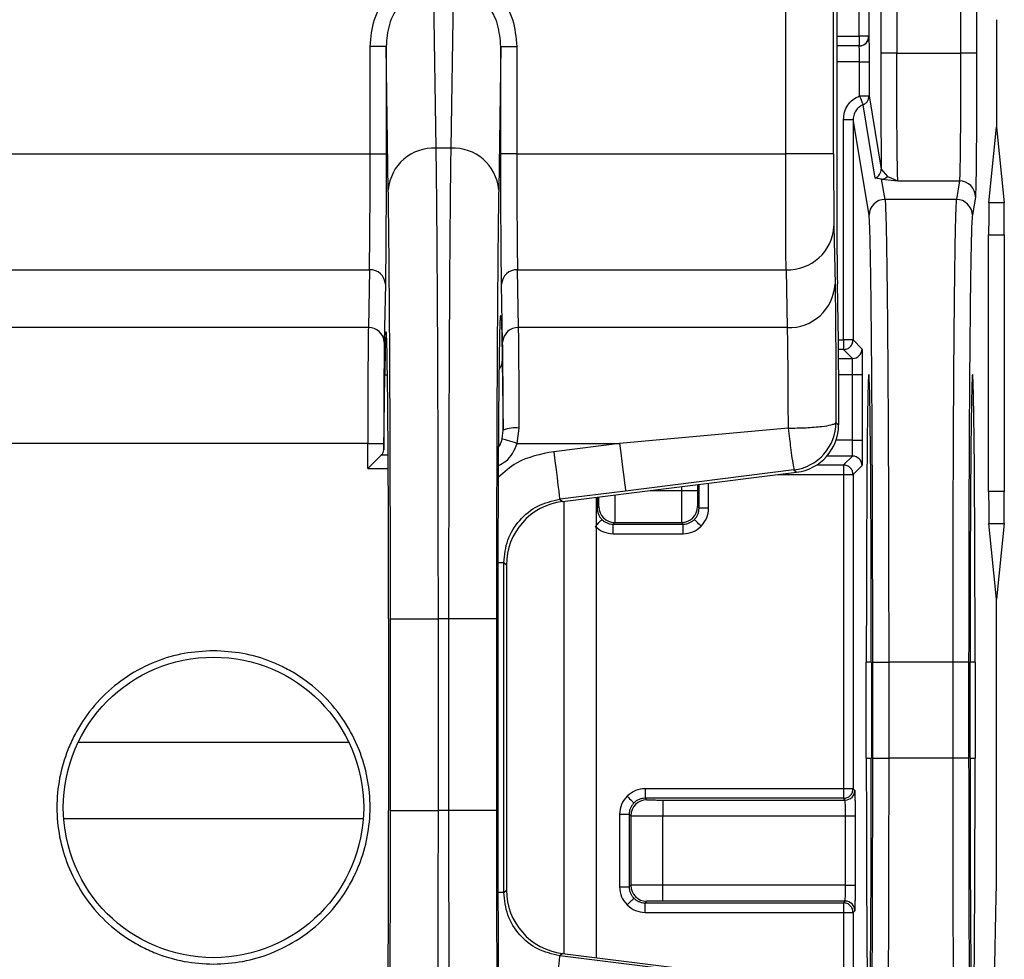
# Model space of a CAD drawing. Extents: x 897.4 to 914.4, y -8.5 to 2.5.
# Tile 87 of 102: x 908.414 to 909.021, y -1.948 to -1.369. Entities that reach past the tile are written whole.
import ezdxf

# ---------------------------------------------------------------- set-up
doc = ezdxf.new("R2010")
doc.units = 0
doc.header["$LTSCALE"] = 4
doc.header["$MEASUREMENT"] = 0
doc.layers.get('0').update_dxf_attribs({"linetype": 'CONTINUOUS'})

msp = doc.modelspace()

# ---------------------------------------------------------------- linework, layer by layer
for p, q in [((908.91536, -1.45201), (908.91536, -0.59982)), ((908.88584, -1.45201), (908.88584, -0.60084)), ((908.9176, -1.51413), (908.9176, -0.97835)), ((908.93701, -1.02968), (908.93701, -1.37958)), ((908.93111, -1.37958), (908.93111, -1.03558)), ((908.94443, -1.0557), (908.94443, -1.39008)), ((908.95428, -1.0557), (908.95428, -1.39008)), ((908.99366, -1.0557), (908.99366, -1.39008)), ((909.0035, -1.0557), (909.0035, -1.39008)), ((908.67046, -1.44858), (908.66896, -1.34913)), ((908.68094, -1.34913), (908.67944, -1.44858)), ((909.01575, -1.36938), (909.01575, -1.43546)), ((908.9176, -1.37958), (908.93111, -1.37958)), ((908.93701, -1.37958), (908.93111, -1.37958)), ((908.93111, -1.37958), (908.93111, -1.38549)), ((908.93701, -1.37958), (908.93709, -1.37967)), ((908.6396, -1.38587), (908.62976, -1.38587)), ((908.62976, -1.45201), (908.62976, -1.38587)), ((908.6396, -1.38587), (908.6396, -1.45201)), ((908.64094, -1.47415), (908.6396, -1.38587)), ((908.7103, -1.38587), (908.70897, -1.47415)), ((908.7103, -1.45201), (908.7103, -1.38587)), ((908.7103, -1.38587), (908.72014, -1.38587)), ((908.72014, -1.38587), (908.72014, -1.45201)), ((908.93111, -1.38549), (908.9176, -1.38549)), ((908.93119, -1.38557), (908.9176, -1.38557)), ((908.93119, -1.38557), (908.93111, -1.38549)), ((908.93133, -1.39541), (908.9176, -1.39541)), ((908.93133, -1.41628), (908.93133, -1.39541)), ((908.93133, -1.39541), (908.93723, -1.39541)), ((908.93723, -1.39541), (908.93723, -1.41628)), ((908.95428, -1.39008), (908.94443, -1.39008)), ((908.95428, -1.39008), (908.99366, -1.39008)), ((909.0035, -1.39008), (908.99366, -1.39008)), ((908.93133, -1.41628), (908.93723, -1.41628)), ((908.93723, -1.41628), (908.94475, -1.46142)), ((908.94105, -1.46689), (908.93354, -1.42174)), ((908.92148, -1.43089), (908.92739, -1.43089)), ((908.92148, -1.56661), (908.92148, -1.43089)), ((908.92739, -1.43089), (908.92739, -1.56661)), ((908.93721, -1.48986), (908.92739, -1.43089)), ((909.01108, -1.48225), (909.01575, -1.43546)), ((909.01575, -1.43546), (909.02042, -1.48225)), ((908.67944, -1.44858), (908.67046, -1.44858)), ((908.1806, -1.45201), (908.62976, -1.45201)), ((908.62976, -1.45201), (908.6396, -1.45201)), ((908.72014, -1.45201), (908.7103, -1.45201)), ((908.72014, -1.45201), (908.88584, -1.45201)), ((908.91536, -1.45201), (908.88584, -1.45201)), ((908.94475, -1.46142), (908.94865, -1.46595)), ((908.94497, -1.46753), (908.94105, -1.46689)), ((908.94705, -1.48003), (908.94497, -1.46753)), ((908.94497, -1.46753), (908.95501, -1.46871)), ((908.94865, -1.46595), (908.95501, -1.46871)), ((908.95501, -1.46871), (908.99293, -1.46871)), ((908.99293, -1.46871), (908.99104, -1.48003)), ((908.99104, -1.48003), (908.94705, -1.48003)), ((909.00277, -1.47854), (909.00088, -1.48986)), ((909.02042, -1.48225), (909.01108, -1.48225)), ((908.91561, -1.49661), (908.91628, -1.53223)), ((909.01093, -1.65996), (909.01093, -1.50186)), ((909.01093, -1.50186), (909.02057, -1.50186)), ((909.02057, -1.50186), (909.02057, -1.65996)), ((908.18035, -1.52337), (908.62932, -1.52337)), ((908.62932, -1.52337), (908.62865, -1.55899)), ((908.72059, -1.52337), (908.88609, -1.52337)), ((908.72125, -1.55899), (908.72059, -1.52337)), ((908.88609, -1.52337), (908.88675, -1.55899)), ((908.63916, -1.53229), (908.63849, -1.56791)), ((908.71141, -1.56791), (908.71075, -1.53229)), ((908.91836, -1.56726), (908.9177, -1.53197)), ((908.62865, -1.55899), (908.17969, -1.55899)), ((908.88675, -1.55899), (908.72125, -1.55899)), ((908.91835, -1.56661), (908.92148, -1.56661)), ((908.92739, -1.56661), (908.92148, -1.56661)), ((908.92148, -1.56661), (908.92148, -1.57252)), ((908.92739, -1.56661), (908.93287, -1.5721)), ((908.92148, -1.57252), (908.91842, -1.57252)), ((908.92697, -1.578), (908.92148, -1.57252)), ((908.71116, -1.57964), (908.71176, -1.62209)), ((908.91845, -1.578), (908.92697, -1.578)), ((908.63814, -1.63426), (908.63879, -1.58823)), ((908.64042, -1.58823), (908.63879, -1.58823)), ((908.91846, -1.58511), (908.91846, -1.61882)), ((908.91846, -1.58785), (908.9271, -1.58785)), ((908.9271, -1.58785), (908.93301, -1.58785)), ((908.9271, -1.6283), (908.9271, -1.58785)), ((908.93301, -1.58785), (908.93301, -1.6283)), ((908.91682, -1.61738), (908.91846, -1.61882)), ((908.71118, -1.62748), (908.71176, -1.62209)), ((908.7204, -1.63036), (908.7216, -1.62091)), ((908.88729, -1.62092), (908.78351, -1.63036)), ((908.6283, -1.63036), (908.28293, -1.63036)), ((908.6283, -1.63036), (908.63814, -1.63036)), ((908.6283, -1.64585), (908.6283, -1.63036)), ((908.63814, -1.63036), (908.63814, -1.63426)), ((908.7204, -1.63036), (908.78351, -1.63036)), ((908.78351, -1.63036), (908.74292, -1.63543)), ((908.9271, -1.6283), (908.9169, -1.6283)), ((908.9271, -1.6283), (908.93301, -1.6283)), ((908.63666, -1.63745), (908.64087, -1.63743)), ((908.92697, -1.63815), (908.91126, -1.63815)), ((908.92148, -1.64363), (908.92697, -1.63815)), ((908.90495, -1.64363), (908.92148, -1.64363)), ((908.92148, -1.64363), (908.92148, -1.64954)), ((908.93287, -1.64405), (908.92739, -1.64954)), ((908.6283, -1.64585), (908.64092, -1.64579)), ((908.74822, -1.66617), (908.89259, -1.64812)), ((908.89095, -1.64667), (908.78717, -1.65965)), ((908.88129, -1.64954), (908.92148, -1.64954)), ((908.89095, -1.64667), (908.89259, -1.64812)), ((908.92148, -1.64954), (908.92739, -1.64954)), ((908.92148, -1.64954), (908.92148, -1.84299)), ((908.92739, -1.64954), (908.92739, -1.84299)), ((908.83141, -1.65577), (908.83141, -1.65941)), ((908.83248, -1.67023), (908.83248, -1.65564)), ((908.83838, -1.67023), (908.83838, -1.6549)), ((908.78717, -1.65965), (908.74659, -1.66473)), ((908.80234, -1.65941), (908.82157, -1.65941)), ((908.82157, -1.657), (908.82157, -1.65941)), ((908.82157, -1.65941), (908.83141, -1.65941)), ((909.02057, -1.65996), (909.01093, -1.65996)), ((908.74659, -1.66473), (908.74822, -1.66617)), ((908.74918, -1.66605), (908.74918, -1.94459)), ((908.76926, -1.9471), (908.76926, -1.66354)), ((908.76969, -1.66349), (908.76969, -1.67023)), ((908.76926, -1.67023), (908.76969, -1.67023)), ((908.76969, -1.67023), (908.77067, -1.66925)), ((908.8315, -1.66925), (908.83248, -1.67023)), ((908.83838, -1.67023), (908.83248, -1.67023)), ((908.77953, -1.68007), (908.78051, -1.67909)), ((908.77953, -1.68007), (908.82264, -1.68007)), ((908.77953, -1.68598), (908.77953, -1.68007)), ((908.78051, -1.67909), (908.82166, -1.67909)), ((908.82166, -1.67909), (908.82264, -1.68007)), ((908.82264, -1.68598), (908.82264, -1.68007)), ((909.01575, -1.72636), (909.01108, -1.67957)), ((909.01108, -1.67957), (909.02042, -1.67957)), ((909.02042, -1.67957), (909.01575, -1.72636)), ((908.77953, -1.68598), (908.82264, -1.68598)), ((908.7121, -1.70379), (908.70894, -1.70379)), ((908.7121, -1.90685), (908.7121, -1.70379)), ((908.71373, -1.70523), (908.7121, -1.70379)), ((908.71373, -1.70523), (908.71373, -1.9054)), ((909.01575, -1.88257), (909.01575, -1.72636)), ((908.64115, -1.73839), (908.64115, -1.8565)), ((908.64227, -1.8565), (908.64227, -1.73839)), ((908.64227, -1.73839), (908.6718, -1.73839)), ((908.6718, -1.8565), (908.6718, -1.73839)), ((908.67811, -1.73839), (908.6718, -1.73839)), ((908.67811, -1.73839), (908.67811, -1.8565)), ((908.70763, -1.73839), (908.67811, -1.73839)), ((908.70763, -1.73839), (908.70763, -1.8565)), ((908.70867, -1.8565), (908.70867, -1.73839)), ((908.93553, -1.82413), (908.93553, -1.76507)), ((908.93863, -1.76507), (908.93553, -1.76507)), ((908.93863, -1.76507), (908.93863, -1.82413)), ((908.93949, -1.82413), (908.93949, -1.76507)), ((908.93949, -1.76507), (908.94933, -1.76507)), ((908.94933, -1.76507), (908.94933, -1.82413)), ((908.98876, -1.76507), (908.94933, -1.76507)), ((908.98876, -1.76507), (908.98876, -1.82413)), ((908.99861, -1.76507), (908.98876, -1.76507)), ((908.99861, -1.76507), (908.99861, -1.82413)), ((908.99947, -1.82413), (908.99947, -1.76507)), ((909.00256, -1.76507), (908.99947, -1.76507)), ((909.00256, -1.76507), (909.00256, -1.82413)), ((908.44983, -1.81437), (908.61661, -1.81437)), ((908.93553, -1.82413), (908.93863, -1.82413)), ((908.93949, -1.82413), (908.94933, -1.82413)), ((908.98876, -1.82413), (908.94933, -1.82413)), ((908.99861, -1.82413), (908.98876, -1.82413)), ((908.99947, -1.82413), (909.00256, -1.82413)), ((908.79924, -1.84299), (908.79924, -1.8489)), ((908.92148, -1.84299), (908.79924, -1.84299)), ((908.92148, -1.84299), (908.92148, -1.8489)), ((908.92739, -1.84299), (908.92148, -1.84299)), ((908.92739, -1.84299), (908.92845, -1.84406)), ((908.79924, -1.8489), (908.80022, -1.84988)), ((908.92148, -1.8489), (908.79924, -1.8489)), ((908.81006, -1.84996), (908.81006, -1.8598)), ((908.81006, -1.84996), (908.92255, -1.84996)), ((908.92255, -1.84996), (908.92148, -1.8489)), ((908.64227, -1.8565), (908.6718, -1.8565)), ((908.67811, -1.8565), (908.6718, -1.8565)), ((908.70763, -1.8565), (908.67811, -1.8565)), ((908.6255, -1.86162), (908.44094, -1.86162)), ((908.78349, -1.85874), (908.78349, -1.90347)), ((908.78349, -1.85874), (908.7894, -1.85874)), ((908.7894, -1.85874), (908.79038, -1.85972)), ((908.7894, -1.85874), (908.7894, -1.90347)), ((908.79038, -1.85972), (908.79038, -1.90249)), ((908.81006, -1.90241), (908.81006, -1.8598)), ((908.81006, -1.8598), (908.92269, -1.8598)), ((908.92269, -1.90241), (908.92269, -1.8598)), ((908.92269, -1.8598), (908.92859, -1.8598)), ((908.92859, -1.8598), (908.92859, -1.90241)), ((908.78349, -1.90347), (908.7894, -1.90347)), ((908.79038, -1.90249), (908.7894, -1.90347)), ((908.92269, -1.90241), (908.81006, -1.90241)), ((908.81006, -1.91225), (908.81006, -1.90241)), ((908.92269, -1.90241), (908.92859, -1.90241)), ((908.7121, -1.90685), (908.70897, -1.90685)), ((908.7121, -1.90685), (908.71373, -1.9054)), ((909.01349, -2.02194), (909.0156, -1.90933)), ((908.80022, -1.91233), (908.79924, -1.91332)), ((908.79924, -1.91332), (908.92148, -1.91332)), ((908.79924, -1.91922), (908.79924, -1.91332)), ((908.92255, -1.91225), (908.81006, -1.91225)), ((908.92148, -1.91332), (908.92255, -1.91225)), ((908.92148, -1.91332), (908.92148, -1.91922)), ((908.79924, -1.91922), (908.92148, -1.91922)), ((908.92148, -1.91922), (908.92739, -1.91922)), ((908.92148, -1.91922), (908.92148, -1.98782)), ((908.92845, -1.91815), (908.92739, -1.91922)), ((908.92739, -1.91922), (908.92739, -1.98929)), ((908.74822, -1.94447), (908.74659, -1.94591)), ((908.84372, -1.95805), (908.74659, -1.94591)), ((908.74822, -1.94447), (908.84535, -1.95661))]:
    msp.add_line(p, q)
at = {"flags": 128}
for points in [[(908.7204, -1.63036), (908.71879, -1.62985), (908.71723, -1.62937), (908.71575, -1.62891), (908.71442, -1.62849), (908.71327, -1.62813), (908.71232, -1.62784), (908.71162, -1.62762), (908.71118, -1.62748)], [(908.78351, -1.63036), (908.78422, -1.63604), (908.7849, -1.64151), (908.78553, -1.64655), (908.78608, -1.65098), (908.78654, -1.65463), (908.78688, -1.65735), (908.78709, -1.65905), (908.78717, -1.65965)], [(908.6283, -1.64585), (908.63028, -1.64386), (908.63219, -1.64195), (908.63393, -1.6402), (908.63544, -1.63868), (908.63666, -1.63745)], [(908.74292, -1.63543), (908.74363, -1.64111), (908.74432, -1.64658), (908.74495, -1.65163), (908.7455, -1.65606), (908.74596, -1.6597), (908.7463, -1.66242), (908.74651, -1.66412), (908.74659, -1.66473)], [(908.76926, -1.6805), (908.76998, -1.67978), (908.7707, -1.67906), (908.77133, -1.67843), (908.77185, -1.67791), (908.77224, -1.67752), (908.77248, -1.67728), (908.77257, -1.67719)], [(908.83377, -1.68136), (908.83296, -1.68056), (908.83219, -1.67978), (908.83147, -1.67906), (908.83084, -1.67843), (908.83032, -1.67791), (908.82993, -1.67752), (908.82968, -1.67728), (908.8296, -1.67719)], [(908.7881, -1.8476), (908.78891, -1.84841), (908.78969, -1.84919), (908.79041, -1.84991), (908.79104, -1.85054), (908.79156, -1.85106), (908.79195, -1.85145), (908.79219, -1.85169), (908.79228, -1.85178)], [(908.7881, -1.91461), (908.78891, -1.9138), (908.78969, -1.91302), (908.79041, -1.9123), (908.79104, -1.91167), (908.79156, -1.91115), (908.79195, -1.91077), (908.79219, -1.91052), (908.79228, -1.91043)], [(908.74659, -1.94591), (908.74651, -1.94652), (908.7463, -1.94821), (908.74596, -1.95094), (908.7455, -1.95458), (908.74495, -1.95901), (908.74432, -1.96405), (908.74363, -1.96952), (908.74292, -1.97521)]]:
    msp.add_lwpolyline(points, dxfattribs=at)
msp.add_circle((908.53322, -1.85453), 0.09255)
for centre, radius, start, end in [((908.93119, -1.37967), 0.00591, 270.00507, 359.99493), ((908.66875, -1.47643), 0.02791, 86.48098, 175.30732), ((908.68115, -1.47643), 0.02791, 4.69238, 93.51904), ((908.93885, -1.46141), 0.0059, 291.97434, 359.94536), ((908.94482, -1.4621), 0.00543, 271.5649, 314.80306), ((908.99293, -1.47855), 0.00984, 0.06828, 90.00862), ((908.94705, -1.48987), 0.00984, 89.99307, 179.93004), ((908.99104, -1.48987), 0.00984, 0.06996, 90.00693), ((908.88729, -1.49502), 0.02837, 267.57304, 356.80168), ((908.62972, -1.53282), 0.00946, 3.19838, 92.42787), ((908.72019, -1.53282), 0.00946, 87.5725, 176.80125), ((908.88795, -1.53065), 0.02837, 267.57303, 356.80197), ((908.62905, -1.56844), 0.00946, 3.19852, 92.42858), ((908.72085, -1.56844), 0.00946, 87.57229, 176.80061), ((908.92697, -1.5721), 0.00591, 270.00507, 359.99493), ((908.70364, -1.57954), 0.00752, 321.72397, 359.21488), ((908.88729, -1.61737), 0.02953, 277.12922, 359.99551), ((908.71922, -1.64272), 0.02194, 83.78561, 109.89872), ((908.92697, -1.64405), 0.00591, 0.00507, 89.99493), ((908.78051, -1.66925), 0.00984, 180.00607, 269.99478), ((908.82165, -1.66925), 0.00984, 270.00607, 359.99393), ((908.92255, -1.84406), 0.00591, 270.00507, 359.99493), ((908.80022, -1.85972), 0.00984, 90.00704, 179.99467), ((908.80022, -1.90249), 0.00984, 180.00364, 269.99636), ((908.92255, -1.91815), 0.00591, 0.00507, 89.99493)]:
    msp.add_arc(centre, radius, start, end)
for centre, major_axis, ratio, start_param, end_param in [((909.0111, -1.50186), (0, 0.01969), 0.008727, 0.08727, 1.570796), ((909.0204, -1.50186), (0, 0.01969), 0.008727, 4.712389, 6.195916), ((908.91777, -1.51413), (0, 0.01969), 0.008727, 1.570796, 2.70526), ((908.6396, -1.73839), (0, 0.17686), 0.008727, 4.712389, 6.839817), ((908.91829, -1.58511), (0, 0.01969), 0.008727, 4.712389, 5.846853), ((908.93708, -1.76507), (0, 0.17717), 0.008727, 0, 1.570796), ((908.93708, -1.76507), (0, 0.17717), 0.008727, 4.712389, 6.283185), ((909.00101, -1.76507), (0, 0.17717), 0.008727, 0, 1.570796), ((909.00101, -1.76507), (0, 0.17717), 0.008727, 4.712389, 6.283185), ((908.88893, -1.61882), (-0.02214, 0.01954), 0.999932, 2.418406, 3.86478), ((908.6283, -1.63426), (0.00984, 0.00008), 0.622195, 5.721375, 6.269241), ((909.0111, -1.65996), (0, 0.01969), 0.008727, 1.570796, 3.054323), ((909.0204, -1.65996), (0, 0.01969), 0.008727, 3.228862, 4.712389), ((908.75311, -1.70524), (0.02952, -0.02606), 0.999932, 2.418406, 3.86478), ((908.93708, -1.82413), (0, 0.17717), 0.008727, 1.570796, 4.712389), ((909.00101, -1.82413), (0, 0.17717), 0.008727, 1.570796, 4.712389), ((908.6396, -1.8565), (0, 0.17686), 0.008727, 2.584961, 4.712389), ((909.01549, -1.88257), (0, 0.02953), 0.008727, 3.577925, 4.712389), ((908.75311, -1.9054), (0.02952, 0.02606), 0.999932, 2.418406, 3.86478)]:
    msp.add_ellipse(centre, major_axis=major_axis, ratio=ratio, start_param=start_param, end_param=end_param)
for points, knots in [([(908.62976, -1.38587), (908.63029, -1.38021), (908.63136, -1.36865), (908.63883, -1.35578), (908.64716, -1.34782), (908.65416, -1.34366), (908.66152, -1.34107), (908.66649, -1.34076), (908.66896, -1.34061)], [0, 0, 0, 0, 0.2553843, 0.5219344, 0.6502052, 0.7752362, 0.8881389, 1, 1, 1, 1]), ([(908.68146, -1.34061), (908.68391, -1.3408), (908.68884, -1.34118), (908.6961, -1.34384), (908.70301, -1.34804), (908.71122, -1.35599), (908.71857, -1.36878), (908.71963, -1.38025), (908.72014, -1.38587)], [0, 0, 0, 0, 0.111751, 0.224917, 0.349614, 0.478174, 0.744561, 1, 1, 1, 1]), ([(908.66896, -1.34913), (908.6671, -1.34926), (908.6633, -1.34952), (908.65777, -1.35166), (908.65254, -1.35507), (908.64628, -1.36154), (908.64076, -1.37201), (908.63999, -1.38129), (908.6396, -1.38587)], [0, 0, 0, 0, 0.106504, 0.218033, 0.336588, 0.46384, 0.735134, 1, 1, 1, 1]), ([(908.7103, -1.38587), (908.70992, -1.38132), (908.70916, -1.37212), (908.70373, -1.3617), (908.69756, -1.35524), (908.6924, -1.3518), (908.68693, -1.34961), (908.68317, -1.34929), (908.68133, -1.34914)], [0, 0, 0, 0, 0.264829, 0.535937, 0.663368, 0.782057, 0.893617, 1, 1, 1, 1]), ([(908.93111, -1.38549), (908.93188, -1.3854), (908.93343, -1.38522), (908.93538, -1.38386), (908.93674, -1.3819), (908.93692, -1.38036), (908.93701, -1.37958)], [0, 0, 0, 0, 0.2499915, 0.5000107, 0.750021, 1, 1, 1, 1]), ([(908.93709, -1.37967), (908.93711, -1.37989), (908.93714, -1.38024), (908.93717, -1.38221), (908.93719, -1.38423), (908.93721, -1.38674), (908.93723, -1.39039), (908.93723, -1.39344), (908.93723, -1.39541)], [0, 0, 0, 0, 0.239567, 0.368284, 0.5, 0.628719, 0.760433, 1, 1, 1, 1]), ([(908.93133, -1.39541), (908.93131, -1.39413), (908.93129, -1.39157), (908.93126, -1.38832), (908.93122, -1.38604), (908.9312, -1.38573), (908.93119, -1.38557)], [0, 0, 0, 0, 0.249998, 0.500002, 0.750004, 1, 1, 1, 1]), ([(908.94443, -1.39008), (908.94444, -1.3969), (908.94444, -1.41073), (908.94451, -1.43038), (908.94461, -1.44807), (908.9447, -1.45701), (908.94475, -1.46142)], [0, 0, 0, 0, 0.246543, 0.499995, 0.753453, 1, 1, 1, 1]), ([(908.95501, -1.46871), (908.95495, -1.46799), (908.95484, -1.46658), (908.95469, -1.4597), (908.95456, -1.45037), (908.95443, -1.43592), (908.95431, -1.41559), (908.95429, -1.39817), (908.95428, -1.39008)], [0, 0, 0, 0, 0.152475, 0.297164, 0.434061, 0.563164, 0.797037, 1, 1, 1, 1]), ([(908.99366, -1.39008), (908.99365, -1.39817), (908.99363, -1.41559), (908.99351, -1.43592), (908.99337, -1.45037), (908.99325, -1.4597), (908.9931, -1.46658), (908.99299, -1.46799), (908.99293, -1.46871)], [0, 0, 0, 0, 0.202963, 0.436836, 0.565939, 0.702836, 0.847525, 1, 1, 1, 1]), ([(909.0035, -1.39008), (909.0035, -1.39548), (909.00349, -1.40627), (909.00345, -1.42231), (909.00339, -1.43763), (909.00329, -1.45145), (909.00318, -1.46289), (909.00301, -1.47427), (909.00286, -1.47686), (909.00277, -1.47854)], [0, 0, 0, 0, 0.120427, 0.240927, 0.370639, 0.500504, 0.630218, 0.760086, 1, 1, 1, 1]), ([(908.92148, -1.43089), (908.92161, -1.42933), (908.92186, -1.42621), (908.92401, -1.42198), (908.92712, -1.41838), (908.92992, -1.41698), (908.93133, -1.41628)], [0, 0, 0, 0, 0.249328, 0.500113, 0.749349, 1, 1, 1, 1]), ([(908.93133, -1.41628), (908.93151, -1.41673), (908.93186, -1.41757), (908.9324, -1.41886), (908.93283, -1.42002), (908.93321, -1.42087), (908.93348, -1.42151), (908.93352, -1.42166), (908.93354, -1.42174)], [0, 0, 0, 0, 0.164292, 0.302626, 0.500008, 0.658837, 0.792666, 1, 1, 1, 1]), ([(908.93354, -1.42174), (908.93406, -1.42148), (908.93511, -1.42095), (908.93628, -1.41962), (908.93708, -1.41803), (908.93718, -1.41686), (908.93723, -1.41628)], [0, 0, 0, 0, 0.249994, 0.50002, 0.74999, 1, 1, 1, 1]), ([(908.93354, -1.42174), (908.9328, -1.4221), (908.93124, -1.42288), (908.92927, -1.42487), (908.92771, -1.42759), (908.9275, -1.42976), (908.92739, -1.43089)], [0, 0, 0, 0, 0.209889, 0.446525, 0.709906, 1, 1, 1, 1]), ([(908.6718, -1.73839), (908.67179, -1.7251), (908.67178, -1.69815), (908.67172, -1.65774), (908.67161, -1.61748), (908.67147, -1.57813), (908.67128, -1.54051), (908.67105, -1.50564), (908.67078, -1.47395), (908.67057, -1.4571), (908.67046, -1.44858)], [0, 0, 0, 0, 0.113785, 0.230776, 0.35097, 0.474369, 0.600972, 0.730778, 0.863787, 1, 1, 1, 1]), ([(908.67944, -1.44858), (908.67933, -1.4571), (908.67912, -1.47395), (908.67885, -1.50564), (908.67862, -1.54051), (908.67844, -1.57813), (908.67829, -1.61748), (908.67819, -1.65774), (908.67812, -1.69815), (908.67811, -1.7251), (908.67811, -1.73839)], [0, 0, 0, 0, 0.1362126, 0.2692219, 0.3990282, 0.525631, 0.6490297, 0.7692243, 0.8862147, 1, 1, 1, 1]), ([(908.62932, -1.52337), (908.62938, -1.51927), (908.62952, -1.5113), (908.62965, -1.49283), (908.62974, -1.47275), (908.62976, -1.45877), (908.62976, -1.45201)], [0, 0, 0, 0, 0.272926, 0.530581, 0.772946, 1, 1, 1, 1]), ([(908.6396, -1.45201), (908.6396, -1.46021), (908.63959, -1.47697), (908.63949, -1.50019), (908.63935, -1.51992), (908.63922, -1.52822), (908.63916, -1.53229)], [0, 0, 0, 0, 0.2449, 0.499996, 0.755093, 1, 1, 1, 1]), ([(908.71075, -1.53229), (908.71068, -1.52822), (908.71056, -1.51992), (908.71041, -1.50019), (908.71032, -1.47697), (908.71031, -1.46021), (908.7103, -1.45201)], [0, 0, 0, 0, 0.244907, 0.500004, 0.7551, 1, 1, 1, 1]), ([(908.72014, -1.45201), (908.72015, -1.45877), (908.72016, -1.47275), (908.72025, -1.49283), (908.72039, -1.5113), (908.72052, -1.51927), (908.72059, -1.52337)], [0, 0, 0, 0, 0.227054, 0.469419, 0.727074, 1, 1, 1, 1]), ([(908.88609, -1.52337), (908.88605, -1.51927), (908.88597, -1.5113), (908.8859, -1.49283), (908.88585, -1.47275), (908.88584, -1.45877), (908.88584, -1.45201)], [0, 0, 0, 0, 0.272923, 0.530577, 0.772943, 1, 1, 1, 1]), ([(908.91536, -1.45201), (908.91537, -1.45657), (908.91537, -1.46588), (908.91543, -1.47878), (908.91551, -1.48973), (908.91558, -1.49435), (908.91561, -1.49661)], [0, 0, 0, 0, 0.2449, 0.499992, 0.755091, 1, 1, 1, 1]), ([(908.64227, -1.73839), (908.64227, -1.72531), (908.64226, -1.69914), (908.64219, -1.6601), (908.64208, -1.62192), (908.64192, -1.58539), (908.64172, -1.55152), (908.64149, -1.52143), (908.64123, -1.49502), (908.64103, -1.48111), (908.64094, -1.47415)], [0, 0, 0, 0, 0.122806, 0.245645, 0.372787, 0.499995, 0.627139, 0.754348, 0.877157, 1, 1, 1, 1]), ([(908.70897, -1.47415), (908.70887, -1.48111), (908.70867, -1.49502), (908.70841, -1.52142), (908.70818, -1.55151), (908.70798, -1.58538), (908.70783, -1.62191), (908.70772, -1.66009), (908.70765, -1.69914), (908.70764, -1.72531), (908.70763, -1.73839)], [0, 0, 0, 0, 0.12281, 0.245651, 0.372795, 0.500004, 0.627147, 0.754355, 0.877162, 1, 1, 1, 1]), ([(908.94705, -1.48003), (908.94714, -1.481), (908.94733, -1.48288), (908.94758, -1.49022), (908.94782, -1.49998), (908.94802, -1.51112), (908.94819, -1.52257), (908.94833, -1.53369), (908.94846, -1.54515), (908.94857, -1.55672), (908.94875, -1.57787), (908.94897, -1.61159), (908.94917, -1.66082), (908.9493, -1.71251), (908.94932, -1.7477), (908.94933, -1.76507)], [0, 0, 0, 0, 0.077685, 0.151042, 0.220072, 0.284772, 0.333421, 0.379298, 0.422402, 0.462733, 0.500292, 0.629981, 0.756495, 0.879835, 1, 1, 1, 1]), ([(908.99104, -1.48003), (908.99095, -1.481), (908.99077, -1.48288), (908.99051, -1.49022), (908.99027, -1.49998), (908.99004, -1.513), (908.98981, -1.5292), (908.9896, -1.5483), (908.98943, -1.5671), (908.9893, -1.58539), (908.98918, -1.6034), (908.98909, -1.62222), (908.989, -1.6417), (908.98889, -1.67145), (908.98879, -1.71251), (908.98877, -1.74771), (908.98876, -1.76507)], [0, 0, 0, 0, 0.077665, 0.151004, 0.220015, 0.284697, 0.364187, 0.435984, 0.500087, 0.552402, 0.604207, 0.655502, 0.706288, 0.756563, 0.879869, 1, 1, 1, 1]), ([(908.93949, -1.76507), (908.93948, -1.75419), (908.93948, -1.73212), (908.93942, -1.69902), (908.93932, -1.66022), (908.93913, -1.61734), (908.93887, -1.57894), (908.9386, -1.55007), (908.93834, -1.5292), (908.93806, -1.51267), (908.93778, -1.50066), (908.93749, -1.49271), (908.9373, -1.4908), (908.93721, -1.48986)], [0, 0, 0, 0, 0.078025, 0.158306, 0.240725, 0.369036, 0.499877, 0.58713, 0.673657, 0.759267, 0.841645, 0.921951, 1, 1, 1, 1]), ([(909.00088, -1.48986), (909.00079, -1.4908), (909.0006, -1.49271), (909.00031, -1.50066), (908.99998, -1.51473), (908.99962, -1.53836), (908.99929, -1.57013), (908.99906, -1.60288), (908.99889, -1.63357), (908.99876, -1.6659), (908.99867, -1.69901), (908.99862, -1.73211), (908.99861, -1.75419), (908.99861, -1.76507)], [0, 0, 0, 0, 0.0780274, 0.1583114, 0.240733, 0.3690473, 0.4998886, 0.5871419, 0.6736672, 0.7592748, 0.8416513, 0.9219535, 1, 1, 1, 1]), ([(908.91628, -1.53223), (908.91635, -1.53663), (908.91649, -1.54556), (908.91665, -1.56618), (908.91677, -1.59049), (908.9168, -1.60851), (908.91682, -1.61738)], [0, 0, 0, 0, 0.245942, 0.500004, 0.754064, 1, 1, 1, 1]), ([(908.70867, -1.73839), (908.70867, -1.73115), (908.70867, -1.71666), (908.70871, -1.69441), (908.70877, -1.672), (908.70886, -1.64932), (908.70898, -1.62764), (908.70913, -1.60732), (908.7093, -1.58937), (908.7095, -1.57436), (908.70972, -1.56293), (908.70992, -1.55565), (908.71006, -1.55381), (908.71011, -1.55306)], [0, 0, 0, 0, 0.079932, 0.159902, 0.248894, 0.337962, 0.434237, 0.530589, 0.630968, 0.731425, 0.831805, 0.932263, 1, 1, 1, 1]), ([(908.71011, -1.55306), (908.71013, -1.55265), (908.71023, -1.55086), (908.7104, -1.55136), (908.71061, -1.55443), (908.71087, -1.56212), (908.71105, -1.57279), (908.71116, -1.57964)], [0, 0, 0, 0, 0.0616959, 0.2699862, 0.4623675, 0.6549132, 1, 1, 1, 1]), ([(908.62865, -1.55899), (908.6286, -1.56309), (908.62849, -1.57106), (908.62838, -1.58953), (908.62831, -1.60962), (908.62831, -1.62359), (908.6283, -1.63036)], [0, 0, 0, 0, 0.272923, 0.530576, 0.772942, 1, 1, 1, 1]), ([(908.7216, -1.62091), (908.72159, -1.61496), (908.72157, -1.60267), (908.7215, -1.58542), (908.7214, -1.5696), (908.7213, -1.5626), (908.72125, -1.55899)], [0, 0, 0, 0, 0.226733, 0.468983, 0.726747, 1, 1, 1, 1]), ([(908.88675, -1.55899), (908.88683, -1.5626), (908.88697, -1.5696), (908.88714, -1.58542), (908.88725, -1.60267), (908.88728, -1.61497), (908.88729, -1.62092)], [0, 0, 0, 0, 0.2732585, 0.5310219, 0.7732729, 1, 1, 1, 1]), ([(908.63849, -1.56791), (908.63844, -1.57108), (908.63834, -1.57754), (908.63823, -1.59288), (908.63816, -1.61094), (908.63815, -1.62397), (908.63814, -1.63036)], [0, 0, 0, 0, 0.244909, 0.500003, 0.755099, 1, 1, 1, 1]), ([(908.71176, -1.62209), (908.71175, -1.61645), (908.71173, -1.60498), (908.71165, -1.58952), (908.71155, -1.5764), (908.71146, -1.57071), (908.71141, -1.56791)], [0, 0, 0, 0, 0.245934, 0.499996, 0.754056, 1, 1, 1, 1]), ([(908.92148, -1.57252), (908.92226, -1.57243), (908.9238, -1.57225), (908.92576, -1.57089), (908.92712, -1.56893), (908.9273, -1.56739), (908.92739, -1.56661)], [0, 0, 0, 0, 0.250006, 0.5, 0.749994, 1, 1, 1, 1]), ([(908.93287, -1.5721), (908.93289, -1.57232), (908.93292, -1.57267), (908.93295, -1.57464), (908.93297, -1.57666), (908.93299, -1.57917), (908.933, -1.58282), (908.93301, -1.58588), (908.93301, -1.58785)], [0, 0, 0, 0, 0.239572, 0.36829, 0.500008, 0.628727, 0.760443, 1, 1, 1, 1]), ([(908.9271, -1.58785), (908.92709, -1.58656), (908.92707, -1.584), (908.92704, -1.58076), (908.927, -1.57848), (908.92698, -1.57816), (908.92697, -1.578)], [0, 0, 0, 0, 0.250001, 0.499991, 0.749996, 1, 1, 1, 1]), ([(908.88729, -1.62092), (908.89103, -1.62086), (908.89673, -1.62078), (908.90356, -1.62034), (908.90918, -1.6198), (908.9135, -1.61905), (908.91628, -1.61819), (908.91663, -1.61766), (908.91682, -1.61738)], [0, 0, 0, 0, 0.242365, 0.369296, 0.499839, 0.709601, 0.844821, 1, 1, 1, 1]), ([(908.88729, -1.62092), (908.88758, -1.62317), (908.88813, -1.62733), (908.88899, -1.63367), (908.88983, -1.64014), (908.89066, -1.64554), (908.89086, -1.6463), (908.89095, -1.64667)], [0, 0, 0, 0, 0.162612, 0.300397, 0.500718, 0.758657, 1, 1, 1, 1]), ([(908.70889, -1.64387), (908.71043, -1.64308), (908.71386, -1.6413), (908.71798, -1.63654), (908.71958, -1.63245), (908.7204, -1.63036)], [0, 0, 0, 0, 0.281881, 0.631517, 1, 1, 1, 1]), ([(908.70896, -1.63258), (908.7092, -1.63226), (908.71032, -1.63074), (908.7108, -1.62891), (908.71118, -1.62748)], [0, 0, 0, 0, 0.215859, 1, 1, 1, 1]), ([(908.92697, -1.63815), (908.92698, -1.63799), (908.927, -1.63767), (908.92704, -1.63539), (908.92707, -1.63215), (908.92709, -1.62959), (908.9271, -1.6283)], [0, 0, 0, 0, 0.250004, 0.500009, 0.749999, 1, 1, 1, 1]), ([(908.93301, -1.6283), (908.93301, -1.63027), (908.933, -1.6333), (908.93299, -1.63696), (908.93297, -1.63945), (908.93295, -1.6415), (908.93292, -1.64347), (908.93289, -1.64382), (908.93287, -1.64405)], [0, 0, 0, 0, 0.239556, 0.368277, 0.499988, 0.628711, 0.760432, 1, 1, 1, 1]), ([(908.74292, -1.63543), (908.73488, -1.63698), (908.72208, -1.63945), (908.71244, -1.648), (908.70886, -1.65117)], [0, 0, 0, 0, 0.628422, 1, 1, 1, 1]), ([(908.92739, -1.64954), (908.9273, -1.64876), (908.92712, -1.64721), (908.92576, -1.64526), (908.9238, -1.6439), (908.92226, -1.64372), (908.92148, -1.64363)], [0, 0, 0, 0, 0.250006, 0.5, 0.749994, 1, 1, 1, 1]), ([(908.78059, -1.66212), (908.78058, -1.66375), (908.78057, -1.66793), (908.78055, -1.67357), (908.78053, -1.67815), (908.78052, -1.67878), (908.78051, -1.67909)], [0, 0, 0, 0, 0.17519, 0.450123, 0.725063, 1, 1, 1, 1]), ([(908.82157, -1.65941), (908.82158, -1.66197), (908.82159, -1.6671), (908.82161, -1.67358), (908.82163, -1.67814), (908.82165, -1.67877), (908.82166, -1.67909)], [0, 0, 0, 0, 0.25, 0.499996, 0.749999, 1, 1, 1, 1]), ([(908.83141, -1.65941), (908.83141, -1.66069), (908.83142, -1.66326), (908.83143, -1.66598), (908.83145, -1.66765), (908.83147, -1.66889), (908.83149, -1.66911), (908.8315, -1.66925)], [0, 0, 0, 0, 0.249018, 0.499629, 0.628447, 0.760257, 1, 1, 1, 1]), ([(908.7121, -1.70379), (908.7126, -1.69904), (908.7136, -1.68954), (908.72137, -1.67722), (908.73263, -1.66798), (908.74193, -1.66581), (908.74659, -1.66473)], [0, 0, 0, 0, 0.2500055, 0.5000013, 0.7499948, 1, 1, 1, 1]), ([(908.77067, -1.66925), (908.77068, -1.6691), (908.7707, -1.66882), (908.77073, -1.66685), (908.77074, -1.66494), (908.77074, -1.66385), (908.77075, -1.66335)], [0, 0, 0, 0, 0.338802, 0.679787, 0.855026, 1, 1, 1, 1]), ([(908.76969, -1.67023), (908.76972, -1.67087), (908.7698, -1.67216), (908.77039, -1.67402), (908.77128, -1.67574), (908.77214, -1.67671), (908.77257, -1.67719)], [0, 0, 0, 0, 0.250004, 0.499993, 0.749987, 1, 1, 1, 1]), ([(908.8296, -1.67719), (908.83003, -1.67671), (908.83089, -1.67574), (908.83178, -1.67402), (908.83237, -1.67216), (908.83244, -1.67087), (908.83248, -1.67023)], [0, 0, 0, 0, 0.250011, 0.500013, 0.749996, 1, 1, 1, 1]), ([(908.83377, -1.68136), (908.83509, -1.67974), (908.83774, -1.67648), (908.83817, -1.67231), (908.83838, -1.67023)], [0, 0, 0, 0, 0.500005, 1, 1, 1, 1]), ([(908.77257, -1.67719), (908.77305, -1.67762), (908.77401, -1.67848), (908.77574, -1.67937), (908.7776, -1.67996), (908.77889, -1.68003), (908.77953, -1.68007)], [0, 0, 0, 0, 0.249995, 0.500002, 0.75, 1, 1, 1, 1]), ([(908.82264, -1.68007), (908.82328, -1.68003), (908.82457, -1.67996), (908.82642, -1.67937), (908.82815, -1.67848), (908.82911, -1.67762), (908.8296, -1.67719)], [0, 0, 0, 0, 0.25, 0.499997, 0.75002, 1, 1, 1, 1]), ([(908.76839, -1.68136), (908.77002, -1.68269), (908.77327, -1.68533), (908.77744, -1.68576), (908.77953, -1.68598)], [0, 0, 0, 0, 0.4999976, 1, 1, 1, 1]), ([(908.82264, -1.68598), (908.82472, -1.68576), (908.82889, -1.68533), (908.83214, -1.68269), (908.83377, -1.68136)], [0, 0, 0, 0, 0.500013, 1, 1, 1, 1]), ([(908.53322, -1.75804), (908.52716, -1.75836), (908.51503, -1.75901), (908.49702, -1.76448), (908.47985, -1.77327), (908.46453, -1.78584), (908.45408, -1.7986), (908.44744, -1.80995), (908.44221, -1.82145), (908.43784, -1.83634), (908.43617, -1.85452), (908.43784, -1.87272), (908.44312, -1.89073), (908.45197, -1.9079), (908.46452, -1.92322), (908.47729, -1.93367), (908.48864, -1.94031), (908.50014, -1.94552), (908.51503, -1.95006), (908.52715, -1.9507), (908.53322, -1.95102)], [0, 0, 0, 0, 0.059974, 0.119983, 0.184936, 0.249956, 0.314908, 0.347281, 0.380016, 0.439973, 0.499999, 0.559956, 0.619983, 0.684935, 0.749957, 0.814909, 0.847281, 0.880016, 0.939991, 1, 1, 1, 1]), ([(908.53322, -1.95102), (908.53928, -1.9507), (908.55141, -1.95005), (908.56942, -1.94458), (908.58658, -1.93579), (908.6019, -1.92323), (908.61236, -1.91046), (908.619, -1.89911), (908.62423, -1.88761), (908.6286, -1.87272), (908.63027, -1.85454), (908.6286, -1.83634), (908.62331, -1.81833), (908.61447, -1.80117), (908.60192, -1.78585), (908.58915, -1.77539), (908.5778, -1.76875), (908.56629, -1.76354), (908.55141, -1.759), (908.53928, -1.75836), (908.53322, -1.75804)], [0, 0, 0, 0, 0.059974, 0.119983, 0.184935, 0.249957, 0.314909, 0.347282, 0.380016, 0.439973, 0.5, 0.559956, 0.619983, 0.684935, 0.749956, 0.814908, 0.847282, 0.880016, 0.939991, 1, 1, 1, 1]), ([(908.93836, -2.05783), (908.93844, -2.05143), (908.9386, -2.03862), (908.93883, -2.01483), (908.93902, -1.98801), (908.93919, -1.9581), (908.93932, -1.92601), (908.93942, -1.89258), (908.93948, -1.85843), (908.93948, -1.83556), (908.93949, -1.82413)], [0, 0, 0, 0, 0.122952, 0.245941, 0.372934, 0.500004, 0.626997, 0.754065, 0.877014, 1, 1, 1, 1]), ([(908.94933, -1.82413), (908.94933, -1.83516), (908.94932, -1.85752), (908.94926, -1.89103), (908.94917, -1.9244), (908.94905, -1.95705), (908.94889, -1.98837), (908.9487, -2.01755), (908.94847, -2.0443), (908.94829, -2.05883), (908.9482, -2.06618)], [0, 0, 0, 0, 0.114605, 0.23218, 0.352726, 0.476241, 0.602727, 0.732182, 0.864606, 1, 1, 1, 1]), ([(908.98876, -1.82413), (908.98877, -1.83516), (908.98877, -1.85752), (908.98883, -1.89103), (908.98892, -1.9244), (908.98904, -1.95705), (908.9892, -1.98837), (908.9894, -2.01755), (908.98962, -2.0443), (908.9898, -2.05883), (908.98989, -2.06618)], [0, 0, 0, 0, 0.114605, 0.23218, 0.352726, 0.476241, 0.602727, 0.732182, 0.864606, 1, 1, 1, 1]), ([(908.99861, -1.82413), (908.99861, -1.83556), (908.99862, -1.85843), (908.99867, -1.89257), (908.99877, -1.926), (908.9989, -1.95808), (908.99907, -1.98801), (908.99927, -2.01483), (908.99949, -2.03862), (908.99965, -2.05143), (908.99974, -2.05783)], [0, 0, 0, 0, 0.1229487, 0.2459349, 0.3729272, 0.4999953, 0.6269886, 0.7540583, 0.8770101, 1, 1, 1, 1]), ([(908.79924, -1.84299), (908.79715, -1.84321), (908.79298, -1.84364), (908.78973, -1.84628), (908.7881, -1.8476)], [0, 0, 0, 0, 0.500011, 1, 1, 1, 1]), ([(908.92148, -1.8489), (908.92226, -1.84881), (908.9238, -1.84863), (908.92576, -1.84726), (908.92712, -1.84531), (908.9273, -1.84377), (908.92739, -1.84299)], [0, 0, 0, 0, 0.250006, 0.5, 0.749994, 1, 1, 1, 1]), ([(908.92845, -1.84406), (908.92847, -1.84428), (908.9285, -1.84463), (908.92853, -1.8466), (908.92855, -1.84862), (908.92857, -1.85113), (908.92859, -1.85478), (908.92859, -1.85783), (908.92859, -1.8598)], [0, 0, 0, 0, 0.239568, 0.368284, 0.500002, 0.628719, 0.760445, 1, 1, 1, 1]), ([(908.7881, -1.8476), (908.78678, -1.84923), (908.78414, -1.85248), (908.78371, -1.85665), (908.78349, -1.85874)], [0, 0, 0, 0, 0.499993, 1, 1, 1, 1]), ([(908.79924, -1.8489), (908.79859, -1.84893), (908.7973, -1.84901), (908.79545, -1.84959), (908.79372, -1.85049), (908.79276, -1.85135), (908.79228, -1.85178)], [0, 0, 0, 0, 0.2499993, 0.5000103, 0.7500019, 1, 1, 1, 1]), ([(908.80022, -1.84988), (908.80036, -1.84989), (908.80065, -1.84991), (908.80261, -1.84993), (908.80464, -1.84995), (908.80692, -1.84996), (908.80883, -1.84996), (908.81006, -1.84996)], [0, 0, 0, 0, 0.249023, 0.499651, 0.628462, 0.760272, 1, 1, 1, 1]), ([(908.92269, -1.8598), (908.92267, -1.85852), (908.92265, -1.85596), (908.92262, -1.85272), (908.92258, -1.85043), (908.92256, -1.85012), (908.92255, -1.84996)], [0, 0, 0, 0, 0.249998, 0.5, 0.750002, 1, 1, 1, 1]), ([(908.64094, -2.12074), (908.64103, -2.11378), (908.64123, -2.09987), (908.64149, -2.07347), (908.64172, -2.04338), (908.64192, -2.00951), (908.64208, -1.97298), (908.64219, -1.9348), (908.64226, -1.89575), (908.64227, -1.86958), (908.64227, -1.8565)], [0, 0, 0, 0, 0.122809, 0.245651, 0.372795, 0.500004, 0.627146, 0.754354, 0.877161, 1, 1, 1, 1]), ([(908.67046, -2.14631), (908.67057, -2.13779), (908.67078, -2.12094), (908.67105, -2.08925), (908.67128, -2.05438), (908.67147, -2.01675), (908.67161, -1.97741), (908.67172, -1.93715), (908.67178, -1.89674), (908.67179, -1.86979), (908.6718, -1.8565)], [0, 0, 0, 0, 0.136212, 0.269222, 0.399029, 0.525631, 0.64903, 0.769224, 0.886214, 1, 1, 1, 1]), ([(908.67811, -1.8565), (908.67811, -1.86979), (908.67812, -1.89674), (908.67819, -1.93715), (908.67829, -1.97741), (908.67844, -2.01675), (908.67862, -2.05438), (908.67885, -2.08925), (908.67912, -2.12094), (908.67933, -2.13779), (908.67944, -2.14631)], [0, 0, 0, 0, 0.113786, 0.230776, 0.35097, 0.474369, 0.600971, 0.730778, 0.863788, 1, 1, 1, 1]), ([(908.70763, -1.8565), (908.70764, -1.86958), (908.70765, -1.89574), (908.70772, -1.93479), (908.70783, -1.97297), (908.70798, -2.00949), (908.70818, -2.04337), (908.70841, -2.07346), (908.70867, -2.09987), (908.70887, -2.11378), (908.70897, -2.12074)], [0, 0, 0, 0, 0.122806, 0.245646, 0.372787, 0.499996, 0.627139, 0.754349, 0.877158, 1, 1, 1, 1]), ([(908.71008, -2.04129), (908.71003, -2.04068), (908.70991, -2.03895), (908.70972, -2.03194), (908.7095, -2.02054), (908.7093, -2.00552), (908.70913, -1.98758), (908.70898, -1.96725), (908.70886, -1.94558), (908.70877, -1.9229), (908.70869, -1.89358), (908.70867, -1.871), (908.70867, -1.8565)], [0, 0, 0, 0, 0.054832, 0.156632, 0.258509, 0.360308, 0.462185, 0.559821, 0.657535, 0.747785, 0.838113, 1, 1, 1, 1]), ([(908.79228, -1.85178), (908.79185, -1.85226), (908.79099, -1.85322), (908.79009, -1.85495), (908.7895, -1.85681), (908.78943, -1.85809), (908.7894, -1.85874)], [0, 0, 0, 0, 0.250002, 0.499995, 0.750005, 1, 1, 1, 1]), ([(908.79038, -1.85972), (908.79069, -1.85973), (908.79132, -1.85974), (908.79588, -1.85976), (908.80237, -1.85978), (908.8075, -1.8598), (908.81006, -1.8598)], [0, 0, 0, 0, 0.250001, 0.500001, 0.750001, 1, 1, 1, 1]), ([(908.78349, -1.90347), (908.78371, -1.90556), (908.78414, -1.90973), (908.78678, -1.91298), (908.7881, -1.91461)], [0, 0, 0, 0, 0.500017, 1, 1, 1, 1]), ([(908.7894, -1.90347), (908.78943, -1.90412), (908.7895, -1.90541), (908.79009, -1.90726), (908.79099, -1.90899), (908.79185, -1.90995), (908.79228, -1.91043)], [0, 0, 0, 0, 0.249995, 0.500005, 0.749998, 1, 1, 1, 1]), ([(908.81006, -1.90241), (908.8075, -1.90241), (908.80237, -1.90243), (908.79588, -1.90245), (908.79132, -1.90247), (908.79069, -1.90248), (908.79038, -1.90249)], [0, 0, 0, 0, 0.249999, 0.499999, 0.749999, 1, 1, 1, 1]), ([(908.92255, -1.91225), (908.92256, -1.91209), (908.92258, -1.91178), (908.92262, -1.9095), (908.92265, -1.90625), (908.92267, -1.90369), (908.92269, -1.90241)], [0, 0, 0, 0, 0.249998, 0.5, 0.750002, 1, 1, 1, 1]), ([(908.92859, -1.90241), (908.92859, -1.90438), (908.92859, -1.90741), (908.92857, -1.91106), (908.92855, -1.91355), (908.92853, -1.9156), (908.9285, -1.91758), (908.92847, -1.91793), (908.92845, -1.91815)], [0, 0, 0, 0, 0.239555, 0.368275, 0.499996, 0.628711, 0.760432, 1, 1, 1, 1]), ([(908.74659, -1.94591), (908.74193, -1.94482), (908.73263, -1.94265), (908.72137, -1.93341), (908.7136, -1.9211), (908.7126, -1.9116), (908.7121, -1.90685)], [0, 0, 0, 0, 0.250007, 0.500002, 0.749994, 1, 1, 1, 1]), ([(908.79228, -1.91043), (908.79276, -1.91086), (908.79372, -1.91172), (908.79545, -1.91262), (908.7973, -1.91321), (908.79859, -1.91328), (908.79924, -1.91332)], [0, 0, 0, 0, 0.2499981, 0.4999897, 0.7500007, 1, 1, 1, 1]), ([(908.7881, -1.91461), (908.78973, -1.91593), (908.79298, -1.91858), (908.79715, -1.91901), (908.79924, -1.91922)], [0, 0, 0, 0, 0.499996, 1, 1, 1, 1]), ([(908.81006, -1.91225), (908.80878, -1.91225), (908.80621, -1.91225), (908.80348, -1.91227), (908.80182, -1.91229), (908.80058, -1.91231), (908.80036, -1.91232), (908.80022, -1.91233)], [0, 0, 0, 0, 0.249015, 0.49964, 0.62845, 0.760259, 1, 1, 1, 1]), ([(908.92739, -1.91922), (908.9273, -1.91845), (908.92712, -1.9169), (908.92576, -1.91495), (908.9238, -1.91358), (908.92226, -1.9134), (908.92148, -1.91332)], [0, 0, 0, 0, 0.250006, 0.5, 0.749994, 1, 1, 1, 1])]:
    msp.add_open_spline(points, degree=3, knots=knots)

doc.saveas('drawing.dxf')
